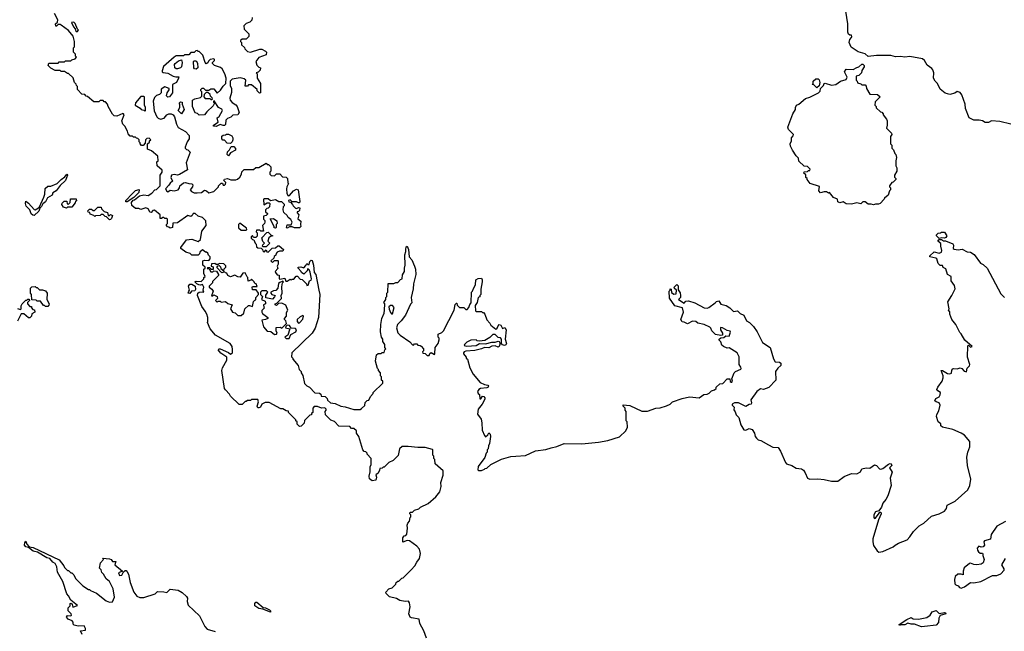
# Model space of a CAD drawing. Extents: x 1980017 to 2252640, y 74400 to 266395.
# Tile 169 of 256: x 2067897 to 2077318, y 225759 to 231615. Entities that reach past the tile are written whole.
import ezdxf

# ---------------------------------------------------------------- set-up
doc = ezdxf.new("R2010")
doc.units = 0

msp = doc.modelspace()

# ---------------------------------------------------------------- linework, layer by layer
at = {"layer": '0CON20XD'}
for points in [[(2069138.3, 229781.7), (2069125, 229802.5), (2069105, 229812.5), (2069055, 229797.5), (2069035, 229807.5), (2069005, 229807.5), (2068970, 229835), (2068967.5, 229865), (2068981.7, 229888.3), (2068995, 229890), (2069043, 229927), (2069085, 229937.5), (2069127, 229933), (2069160, 229955), (2069190, 229985), (2069205, 229990), (2069240, 230025), (2069240, 230125), (2069260, 230155), (2069260, 230175), (2069212.5, 230215), (2069210, 230255), (2069220, 230265), (2069218.3, 230308.3), (2069158.3, 230358.3), (2069120, 230375), (2069120, 230425), (2069138.3, 230441.7), (2069140, 230455), (2069150, 230465), (2069135, 230480), (2069111.7, 230478.3), (2069100, 230465), (2069098.3, 230431.7), (2069078.3, 230411.7), (2069061.7, 230411.7), (2069050, 230425), (2069050, 230435), (2069040, 230445), (2069040, 230465), (2069028.3, 230478.3), (2069015, 230480), (2069005, 230490), (2068985, 230490), (2068975, 230500), (2068955, 230500), (2068933, 230523), (2068927, 230547), (2068902.5, 230595), (2068882.5, 230615), (2068872.5, 230645), (2068897, 230703), (2068890, 230715), (2068883, 230717), (2068825, 230692.5), (2068800, 230695), (2068785, 230710), (2068742.5, 230785), (2068737, 230807), (2068718.3, 230828.3), (2068705, 230830), (2068695, 230840), (2068665, 230840), (2068655, 230830), (2068605, 230830), (2068545, 230880), (2068531.7, 230881.7), (2068518.3, 230898.3), (2068491.7, 230901.7), (2068450, 230945), (2068450, 230975), (2068440, 230985), (2068438.3, 230998.3), (2068420, 231015), (2068407, 231057), (2068365, 231100), (2068355, 231100), (2068325, 231120), (2068295, 231120), (2068285, 231130), (2068235, 231130), (2068195, 231150), (2068170, 231175), (2068175, 231200), (2068265, 231200), (2068275, 231210), (2068325, 231210), (2068335, 231220), (2068385, 231220), (2068395, 231230), (2068428.3, 231241.7), (2068440, 231255), (2068430, 231265), (2068430, 231285), (2068410, 231305), (2068410, 231345), (2068420, 231355), (2068422.5, 231405), (2068407, 231457), (2068365, 231512.5), (2068295, 231562.5), (2068285, 231570), (2068265, 231570), (2068248.3, 231551.7), (2068241.7, 231551.7), (2068240, 231575), (2068258.3, 231591.7), (2068262.5, 231615), (2068230, 231675)], [(2077380, 230615), (2077275, 230640), (2077195, 230647.5), (2077165, 230630), (2077135, 230630), (2077110, 230645), (2077076.4, 230653.6), (2077025, 230652.5), (2076982.5, 230675), (2076946.7, 230765), (2076943.3, 230805), (2076910, 230895), (2076895, 230917.5), (2076865, 230927.5), (2076845, 230910), (2076795, 230900), (2076753, 230913), (2076705, 230950), (2076677.5, 231005), (2076657.5, 231025), (2076640, 231055), (2076643.3, 231105), (2076633.6, 231133.6), (2076625, 231146.7), (2076580, 231180), (2076553.8, 231225), (2076535, 231238.8), (2076415, 231263.3), (2076365, 231257.5), (2076325, 231263.3), (2076275, 231260), (2076233, 231273), (2076095, 231272.5), (2076015, 231262.5), (2075985, 231287.5), (2075918.3, 231308.3), (2075850.7, 231350.7), (2075832.5, 231395), (2075840, 231425), (2075857, 231443), (2075860, 231455), (2075855, 231467.5), (2075838.3, 231468.3), (2075827, 231477), (2075820, 231495), (2075819.2, 231575), (2075800, 231695)], [(2068445, 231500), (2068460, 231515), (2068450, 231525), (2068428.3, 231578.3), (2068415, 231590), (2068391.7, 231588.3), (2068410, 231545), (2068428.3, 231528.3), (2068431.7, 231511.7), (2068445, 231500)], [(2070120, 231635), (2070118.3, 231611.7), (2070098.3, 231591.7), (2070065, 231580), (2070042.5, 231555), (2070043, 231523), (2070088.3, 231478.3), (2070090, 231455), (2070065, 231430), (2070025, 231430), (2070010, 231415), (2070010, 231405), (2070020, 231395), (2070020, 231375), (2070048.3, 231348.3), (2070050, 231335), (2070075, 231310), (2070105, 231302.5), (2070195, 231332.5), (2070215, 231332.5), (2070250, 231315), (2070257.5, 231305), (2070255, 231280), (2070185, 231252.5), (2070157.5, 231215), (2070165, 231180), (2070185, 231160), (2070200, 231155), (2070198.3, 231131.7), (2070178.3, 231111.7), (2070160, 231105), (2070170, 231095), (2070170, 231055), (2070200, 231005), (2070200, 230915), (2070191.7, 230911.7), (2070170, 230935), (2070170, 230945), (2070115, 230990), (2070085, 230990), (2070075, 230980), (2070055, 230980), (2070060, 231035), (2070045, 231050), (2070005, 231057.5), (2069930, 231045), (2069910, 231025), (2069910, 230985), (2069922.5, 230955), (2069921.7, 230918.3), (2069907.5, 230865), (2069910, 230845), (2069930.7, 230820.7), (2069965, 230800), (2069977.5, 230785), (2069997.5, 230725), (2069985, 230702.5), (2069935, 230700), (2069918.3, 230681.7), (2069885, 230670), (2069868.3, 230651.7), (2069867, 230613), (2069857, 230603), (2069845, 230602.5), (2069815, 230612.5), (2069775, 230592.5), (2069752.5, 230595), (2069752.5, 230605), (2069797, 230633), (2069787.5, 230675), (2069805, 230687.5), (2069837.5, 230745), (2069829.2, 230759.2), (2069800, 230775), (2069758.3, 230838.3), (2069750, 230835), (2069750, 230825), (2069760, 230815), (2069748.3, 230791.7), (2069687, 230733), (2069665, 230702.5), (2069615, 230700), (2069597, 230717), (2069575, 230723.3), (2069550, 230785), (2069550, 230845), (2069573, 230857), (2069625, 230870), (2069638.3, 230881.7), (2069640, 230925), (2069630, 230935), (2069630, 230945), (2069641.7, 230958.3), (2069655, 230960), (2069675, 230940), (2069705, 230940), (2069725, 230952.5), (2069755, 230952.5), (2069785, 230910), (2069819.3, 230940.7), (2069845, 230980), (2069870, 231005), (2069872.5, 231055), (2069860, 231095), (2069832.5, 231145), (2069817, 231157), (2069760, 231175), (2069740, 231195), (2069740, 231205), (2069760, 231225), (2069760, 231235), (2069755, 231240), (2069720, 231235), (2069701.7, 231218.3), (2069698.3, 231201.7), (2069681.7, 231191.7), (2069670, 231205), (2069647.5, 231275), (2069615, 231310), (2069605, 231310), (2069595, 231320), (2069581.7, 231318.3), (2069565, 231300), (2069535, 231300), (2069515, 231280), (2069475, 231280), (2069465, 231270), (2069395, 231267.5), (2069375, 231257.5), (2069274.1, 231165.9), (2069260, 231125), (2069260, 231115), (2069268.3, 231108.3), (2069315, 231102.5), (2069364.2, 231074.2), (2069390.7, 231069.3), (2069418.3, 231068.3), (2069417.5, 231055), (2069397.5, 231015), (2069360, 230995), (2069360, 230915), (2069330, 230875), (2069315, 230872.5), (2069302.5, 230885), (2069307.5, 230915), (2069327, 230943), (2069327, 230957), (2069285, 230972.5), (2069251.7, 230948.3), (2069250, 230915), (2069235, 230900), (2069205, 230890), (2069185, 230870), (2069172.5, 230835), (2069181.7, 230741.7), (2069207.5, 230685), (2069221.7, 230671.7), (2069243.6, 230663.6), (2069278.3, 230671.7), (2069303.3, 230705), (2069325, 230713.3), (2069345, 230713.3), (2069365, 230702.5), (2069376.7, 230685), (2069397.5, 230615), (2069413.6, 230583.6), (2069483, 230543), (2069517.5, 230505), (2069516.7, 230475), (2069497.5, 230445), (2069480, 230395), (2069480, 230385), (2069491.7, 230371.7), (2069505, 230370), (2069527.5, 230345), (2069490, 230245), (2069501.7, 230178.3), (2069425, 230132.5), (2069405, 230127.5), (2069375, 230132.5), (2069350, 230125), (2069342.5, 230105), (2069360, 230070), (2069335, 230050), (2069325, 230030), (2069292.5, 229995), (2069305, 229972.5), (2069315, 229967.5), (2069335, 229982.5), (2069375, 229977.5), (2069413.9, 229986.1), (2069426.2, 230005), (2069427.5, 230025), (2069465, 230053.3), (2069483, 230057), (2069515.7, 230045.7), (2069545, 230043.3), (2069553.3, 230035), (2069551.2, 230015), (2069527.5, 229985), (2069539.5, 229969.5)], [(2069405, 231144), (2069394.2, 231144.2), (2069380, 231155), (2069377.5, 231185), (2069383.3, 231196.7), (2069415, 231220), (2069445, 231230), (2069452.5, 231205), (2069443.3, 231165), (2069435, 231153.3), (2069405, 231144)], [(2069585, 231142.5), (2069570, 231145), (2069562.5, 231155), (2069560, 231215), (2069565, 231220), (2069585, 231220), (2069597.5, 231197.5), (2069600, 231155), (2069585, 231142.5)], [(2076065, 229842.5), (2076045, 229850), (2076015, 229850), (2075985, 229870), (2075965, 229870), (2075945, 229852.5), (2075905, 229862.5), (2075855, 229847.5), (2075803, 229853), (2075775, 229870), (2075745, 229862.5), (2075725, 229870), (2075720, 229895), (2075683.6, 229913.6), (2075645, 229960), (2075635, 229952.5), (2075617, 229967), (2075595, 229967.5), (2075558.3, 229958.3), (2075542.5, 229975), (2075548.3, 230018.3), (2075460, 230045), (2075430, 230085), (2075430, 230095), (2075420, 230105), (2075418.3, 230128.3), (2075400, 230145), (2075401.7, 230158.3), (2075435, 230160), (2075445, 230170), (2075458.3, 230171.7), (2075460, 230185), (2075435, 230210), (2075401.7, 230211.7), (2075351.7, 230261.7), (2075348.3, 230288.3), (2075325, 230310), (2075290, 230365), (2075273, 230403), (2075270, 230425), (2075280, 230455), (2075280, 230485), (2075298.3, 230501.7), (2075300, 230515), (2075252.5, 230565), (2075247.5, 230585), (2075293.8, 230715), (2075320, 230755), (2075320, 230775), (2075330, 230795), (2075353, 230807), (2075415, 230860), (2075457, 230873), (2075540, 230915), (2075555, 230930), (2075560, 230955), (2075587.5, 230985), (2075595, 231002.5), (2075605, 231006.2), (2075665, 230986.7), (2075705, 230993.3), (2075750, 231025), (2075805, 231042.5), (2075812.5, 231065), (2075790, 231115), (2075805, 231140), (2075872.3, 231137.7), (2075905, 231157.5), (2075927, 231163), (2075955, 231190), (2075965, 231190), (2075977.5, 231175), (2075977, 231163), (2075953, 231127), (2075950, 231105), (2075925, 231080), (2075900, 231075), (2075900, 231035), (2075910, 231025), (2075911.7, 231011.7), (2075945, 231000), (2075955, 230990), (2075985, 230990), (2075995, 230980), (2076000, 230955), (2076031.7, 230901.7), (2076105, 230900), (2076130, 230875), (2076081.7, 230828.3), (2076080, 230795), (2076090, 230785), (2076091.7, 230771.7), (2076131.7, 230731.7), (2076145, 230730), (2076160, 230715), (2076160, 230705), (2076191.7, 230661.7), (2076197.5, 230645), (2076197.5, 230605), (2076190, 230575), (2076237, 230527), (2076240, 230515), (2076230, 230495), (2076230, 230425), (2076240, 230415), (2076240, 230385), (2076258.3, 230368.3), (2076270, 230335), (2076280, 230325), (2076287.5, 230295), (2076280, 230265), (2076280, 230215), (2076290, 230195), (2076290, 230165), (2076267.5, 230125), (2076268.3, 230108.3), (2076280, 230095), (2076280, 230085), (2076255, 230060), (2076240, 230055), (2076220, 230025), (2076220, 230015), (2076230, 230005), (2076230, 229985), (2076220, 229975), (2076207.5, 229935), (2076170, 229905), (2076167.5, 229895), (2076130, 229855), (2076115, 229847.5), (2076085, 229850), (2076065, 229842.5)], [(2075525, 230962.5), (2075495, 230990), (2075480, 230995), (2075490, 231005), (2075490, 231025), (2075515, 231050), (2075535, 231050), (2075545, 231040), (2075553.3, 231015), (2075547, 230983), (2075525, 230962.5)], [(2069735, 230850), (2069740, 230855), (2069738.3, 230868.3), (2069721.7, 230881.7), (2069718.3, 230898.3), (2069698.3, 230918.3), (2069681.7, 230918.3), (2069661.7, 230898.3), (2069660, 230875), (2069671.7, 230861.7), (2069715, 230860), (2069725, 230850), (2069735, 230850)], [(2069095, 230740), (2069100, 230745), (2069100, 230775), (2069090, 230795), (2069090, 230875), (2069085, 230880), (2069055, 230880), (2069005, 230820), (2069000, 230795), (2069048.3, 230768.3), (2069060, 230755), (2069085, 230750), (2069095, 230740)], [(2069445, 230712.5), (2069413.3, 230745), (2069430, 230775), (2069430, 230805), (2069422.5, 230815), (2069435, 230830), (2069450, 230825), (2069450, 230805), (2069470, 230755), (2069445, 230712.5)], [(2069915, 230430), (2069883, 230433), (2069855, 230460), (2069841.7, 230461.7), (2069830, 230475), (2069831.7, 230498.3), (2069845, 230510), (2069867, 230513), (2069875, 230520), (2069895, 230520), (2069925, 230502.5), (2069937.5, 230485), (2069937.5, 230465), (2069930, 230445), (2069915, 230430)], [(2069895, 230312.5), (2069883.3, 230325), (2069885, 230350), (2069905, 230370), (2069920.7, 230399.3), (2069945, 230400), (2069961.7, 230381.7), (2069962.5, 230365), (2069915, 230340), (2069895, 230312.5)], [(2069539.5, 229969.5), (2069565, 229958.6), (2069595, 229955.7), (2069635, 229961.2), (2069665, 229982.5), (2069685, 229977.5), (2069705, 229957.5), (2069755, 229970), (2069800, 230015), (2069800, 230025), (2069825, 230050), (2069838.3, 230048.3), (2069845, 230030), (2069855, 230030), (2069865, 230040), (2069870, 230055), (2069850, 230075), (2069855, 230087.5), (2069885, 230093.3), (2069917, 230083), (2069965, 230082.5), (2069981.7, 230088.3), (2070003, 230107), (2070020, 230135), (2070023, 230157), (2070045, 230180), (2070135, 230180), (2070155, 230200), (2070185, 230200), (2070255, 230240), (2070265, 230230), (2070278.3, 230228.3), (2070300, 230205), (2070300, 230165), (2070290, 230155), (2070290, 230135), (2070301.7, 230121.7), (2070335, 230120), (2070355, 230140), (2070385, 230140), (2070411.7, 230111.7), (2070447, 230107), (2070460, 230095), (2070463.6, 230053.6), (2070470, 230045), (2070453.3, 230015), (2070450, 229995), (2070451.7, 229951.7), (2070465, 229930), (2070479.3, 229930.7), (2070515, 229977.5), (2070545, 229992.5), (2070562.5, 229985), (2070576.7, 229875), (2070575, 229860), (2070565, 229860), (2070545, 229872.5), (2070505, 229870), (2070485, 229890), (2070470, 229885), (2070471.7, 229871.7), (2070488.3, 229868.3), (2070507, 229847), (2070511.7, 229831.7), (2070535, 229810), (2070545, 229806.7), (2070565, 229816.7), (2070576.7, 229815), (2070575, 229787.5), (2070565, 229777.5), (2070550, 229775), (2070550, 229765), (2070567.5, 229745), (2070558.3, 229708.3), (2070586.7, 229685), (2070582.5, 229655), (2070586.7, 229635), (2070575, 229622.5), (2070525, 229622.5), (2070505, 229632.5), (2070478.3, 229631.7), (2070455, 229620), (2070450, 229625), (2070455, 229650), (2070495, 229650), (2070503, 229677), (2070491.7, 229701.7), (2070465, 229720), (2070455, 229740), (2070425, 229770), (2070417.5, 229795), (2070420, 229825), (2070430, 229835), (2070430, 229845), (2070405, 229870), (2070375, 229870), (2070345, 229890), (2070295, 229880), (2070275, 229900), (2070235, 229900), (2070230, 229895), (2070231.7, 229841.7), (2070265, 229860), (2070285, 229860), (2070290, 229855), (2070288.3, 229821.7), (2070275, 229810), (2070261.7, 229808.3), (2070250, 229795), (2070250, 229775), (2070268.3, 229758.3), (2070268.3, 229751.7), (2070255, 229740), (2070230, 229735), (2070230, 229705), (2070241.7, 229691.7), (2070242.5, 229675), (2070240, 229665), (2070220, 229645), (2070228.3, 229591.7), (2070205, 229590), (2070195, 229600), (2070161.7, 229598.3), (2070160, 229585), (2070170, 229575), (2070168.3, 229541.7), (2070155, 229530), (2070135, 229530), (2070125, 229550), (2070110, 229535), (2070111.7, 229521.7), (2070125, 229510), (2070138.3, 229508.3), (2070150, 229475), (2070160, 229465), (2070161.7, 229441.7), (2070175, 229430), (2070208.3, 229428.3), (2070220, 229415), (2070221.7, 229401.7), (2070235, 229390), (2070255, 229410), (2070261.7, 229391.7), (2070275, 229390), (2070311.7, 229428.3), (2070345, 229430), (2070365, 229450), (2070378.3, 229448.3), (2070420, 229415), (2070415, 229400), (2070382.5, 229397.5), (2070361.7, 229388.3), (2070350, 229375), (2070348.3, 229361.7), (2070331.7, 229348.3), (2070328.3, 229331.7), (2070300, 229305), (2070315, 229290), (2070335, 229310), (2070365, 229310), (2070370, 229305), (2070370, 229275), (2070360, 229255), (2070367, 229233), (2070340, 229205), (2070343, 229193), (2070361.7, 229171.7), (2070378.3, 229168.3), (2070380, 229135), (2070385, 229130), (2070435, 229140), (2070441.7, 229111.7), (2070455, 229110), (2070485, 229130), (2070495, 229120), (2070505, 229130), (2070518.3, 229131.7), (2070541.7, 229158.3), (2070555, 229160), (2070581.7, 229131.7), (2070598.3, 229128.3), (2070640, 229085), (2070645, 229070), (2070658.3, 229071.7), (2070670, 229115), (2070685, 229120), (2070688.8, 229135), (2070676.4, 229196.4), (2070665, 229220), (2070651.7, 229228.3), (2070648.3, 229211.7), (2070615, 229180), (2070593.6, 229193.6), (2070590, 229205), (2070560, 229235), (2070560, 229245), (2070585, 229250), (2070615, 229240), (2070635, 229260), (2070645, 229280), (2070655, 229270), (2070665, 229270), (2070671.7, 229298.3), (2070685, 229312.5), (2070695, 229310), (2070709.2, 229265), (2070713.3, 229195), (2070728.8, 229175), (2070758.8, 229025), (2070768.8, 228985), (2070756.7, 228765), (2070725, 228660), (2070696.4, 228613.6), (2070500, 228425), (2070498.3, 228388.3), (2070510, 228375), (2070510, 228365), (2070560, 228305), (2070570, 228265), (2070590, 228245), (2070590, 228235), (2070607, 228207), (2070623, 228133), (2070645, 228110), (2070670, 228095), (2070721.7, 228041.7), (2070765, 228040), (2070778.3, 228028.3), (2070781.7, 228011.7), (2070818.3, 228008.3), (2070838.3, 227988.3), (2070841.7, 227971.7), (2070870, 227945), (2070915, 227940), (2070970, 227915), (2071009.3, 227909.3), (2071095, 227883.3), (2071155, 227882.5), (2071168.3, 227891.7), (2071198.3, 227921.7), (2071201.7, 227948.3), (2071221.7, 227968.3), (2071238.3, 227971.7), (2071251.7, 228008.3), (2071280, 228035), (2071280, 228045), (2071370, 228135), (2071370, 228155), (2071360, 228165), (2071360, 228195), (2071350, 228205), (2071350, 228235), (2071330, 228255), (2071330, 228265), (2071320, 228275), (2071300, 228345), (2071310, 228405), (2071325, 228420), (2071355, 228420), (2071365, 228430), (2071385, 228430), (2071390, 228455), (2071400, 228465), (2071390, 228475), (2071390, 228505), (2071370, 228535), (2071370, 228555), (2071360, 228575), (2071350, 228625), (2071352.5, 228695), (2071362.5, 228755), (2071382.5, 228805), (2071387.5, 228835), (2071390, 228895), (2071381.7, 228908.3), (2071400, 228935), (2071400, 228955), (2071410, 228965), (2071410, 228995), (2071420, 229005), (2071421.7, 229088.3), (2071475, 229090), (2071495, 229100), (2071515, 229100), (2071541.7, 229128.3), (2071557.5, 229135), (2071558.3, 229171.7), (2071577.5, 229205), (2071577.5, 229235), (2071585.8, 229265), (2071582.5, 229365), (2071591.2, 229395), (2071590, 229415), (2071595, 229440), (2071605, 229447.5), (2071617.1, 229415), (2071624.2, 229345), (2071648.8, 229315), (2071673.3, 229255), (2071683.3, 229225), (2071687.5, 229175), (2071663.6, 229086.4), (2071661.7, 229038.3), (2071643.3, 228955), (2071650, 228905), (2071635, 228890), (2071586.7, 228785), (2071547.9, 228732.1), (2071512.1, 228697.9), (2071503.4, 228663.4), (2071515, 228616.7), (2071536.7, 228595), (2071629.3, 228529.3), (2071655, 228502.5), (2071665, 228500), (2071675, 228510), (2071695, 228510), (2071705, 228500), (2071727, 228497), (2071738.3, 228488.3), (2071760, 228465), (2071760, 228445), (2071750, 228435), (2071753, 228423), (2071775, 228420), (2071795, 228400), (2071815, 228400), (2071821.7, 228418.3), (2071835, 228430), (2071865, 228410), (2071870, 228415), (2071873, 228477), (2071900, 228515), (2071909.3, 228550.7), (2071910, 228565), (2071900, 228575), (2071900, 228605), (2071935, 228620), (2071952.5, 228635), (2072003.3, 228735), (2072052.5, 228835), (2072063, 228887), (2072075, 228900), (2072080, 228900), (2072081.7, 228881.7), (2072105, 228860), (2072145, 228860), (2072165, 228840), (2072178.3, 228841.7), (2072195, 228860), (2072203, 228887), (2072217.5, 228905), (2072220, 229005), (2072230, 229015), (2072237.5, 229042.5), (2072257.5, 229075), (2072260, 229125), (2072283.9, 229136.1), (2072315, 229140), (2072322.5, 229125), (2072322.5, 229105), (2072310, 229035), (2072310, 228985), (2072300, 228975), (2072298.3, 228961.7), (2072282.5, 228955), (2072272.3, 228907.7), (2072255, 228880), (2072258.3, 228828.3), (2072265, 228820), (2072315, 228820), (2072325, 228810), (2072335, 228810), (2072347, 228797), (2072365, 228740), (2072395, 228710), (2072405, 228690), (2072451.7, 228651.7), (2072465, 228660), (2072473.3, 228685), (2072485, 228697.5), (2072498.8, 228688.8), (2072515, 228657.5), (2072538.3, 228668.3), (2072550, 228645), (2072542, 228555), (2072553.1, 228515), (2072547.2, 228502.8), (2072535, 228496.9), (2072515, 228501.2), (2072507.5, 228515), (2072506.4, 228556.4), (2072498.3, 228568.3), (2072475, 228572.5), (2072445, 228600), (2072425, 228600), (2072395, 228572.5), (2072347, 228543), (2072295, 228537.5), (2072275, 228540), (2072265, 228550), (2072213, 228547), (2072175, 228527.5), (2072152.5, 228505), (2072150, 228495), (2072175, 228490), (2072265, 228496.7), (2072296, 228514), (2072355, 228512), (2072415, 228527.5), (2072445, 228527.1), (2072475, 228536.2), (2072482.9, 228532.9), (2072491.4, 228521.4), (2072491.9, 228505), (2072484.4, 228485.6), (2072475, 228478.8), (2072445, 228491.9), (2072415, 228488.6), (2072385, 228472.5), (2072345, 228475.8), (2072315, 228462.5), (2072251.8, 228448.2), (2072165, 228440), (2072150, 228435), (2072142.5, 228425), (2072142.5, 228415), (2072170, 228385), (2072170, 228375), (2072180, 228365), (2072203, 228283), (2072235, 228220), (2072301.7, 228141.7), (2072345, 228121.2), (2072375, 228116), (2072381.2, 228105), (2072375.9, 228094.1), (2072365, 228090), (2072305, 228082.5), (2072290, 228075), (2072277.5, 228055), (2072282.5, 228035), (2072297.5, 228025), (2072300, 227985), (2072310, 227985), (2072325, 228010), (2072338.3, 228008.3), (2072347.5, 227995), (2072347, 227983), (2072322.5, 227935), (2072283, 227887), (2072278.3, 227838.3), (2072311.7, 227791.7), (2072320, 227755), (2072322.5, 227685), (2072343, 227633), (2072355, 227620), (2072375, 227640), (2072385, 227660), (2072397.5, 227645), (2072400, 227625), (2072393, 227557), (2072383.3, 227535), (2072380, 227505), (2072370, 227495), (2072370, 227475), (2072360, 227465), (2072348.3, 227421.7), (2072283.9, 227336.1), (2072280, 227305), (2072285, 227300), (2072315, 227300), (2072345, 227310), (2072351.7, 227318.3), (2072365, 227320), (2072403, 227357), (2072505, 227407.5), (2072595, 227432.5), (2072643, 227437)], [(2068035, 229741.2), (2068022.3, 229742.3), (2068005.7, 229755.7), (2067992.5, 229795), (2067959.1, 229829.1), (2067950.6, 229855), (2067953.8, 229876.2), (2067979.7, 229859.7), (2068035, 229796.2), (2068045.7, 229794.3), (2068076.7, 229813.3), (2068087, 229823), (2068127.5, 229915), (2068137.5, 229945), (2068141.7, 229998.3), (2068165, 230020), (2068195, 230020), (2068255, 230047.5), (2068292.5, 230085), (2068329.2, 230110.8), (2068346.1, 230136.1), (2068352.5, 230125), (2068333.8, 230075), (2068282.9, 230027.1), (2068245, 229976.7), (2068214, 229956), (2068206, 229934), (2068162, 229908), (2068145, 229870), (2068118.8, 229851.2), (2068106, 229825), (2068088.8, 229811.2), (2068079.1, 229780.9), (2068035, 229741.2)], [(2068911.7, 229871.7), (2068912.5, 229885), (2068971.7, 229948.3), (2069005, 229980), (2069038.3, 229988.3), (2069035, 229960), (2068988.3, 229911.7), (2068925, 229872.5), (2068911.7, 229871.7)], [(2068345, 229810), (2068315, 229820), (2068300, 229845), (2068301.7, 229858.3), (2068321.7, 229878.3), (2068348.3, 229878.3), (2068351.7, 229851.7), (2068365, 229850), (2068380, 229865), (2068381.7, 229898.3), (2068438.3, 229898.3), (2068440, 229880), (2068431.7, 229878.3), (2068428.3, 229861.7), (2068395, 229820), (2068355, 229820), (2068345, 229810)], [(2068755, 229700), (2068728.3, 229728.3), (2068715, 229730), (2068695, 229750), (2068675, 229750), (2068665, 229740), (2068622.5, 229737.5), (2068615, 229730), (2068605, 229740), (2068571.7, 229751.7), (2068568.3, 229768.3), (2068551.7, 229771.7), (2068550, 229785), (2068565, 229800), (2068585, 229800), (2068598.3, 229788.3), (2068611.7, 229788.3), (2068645, 229820), (2068675, 229820), (2068680, 229805), (2068705, 229780), (2068738.3, 229768.3), (2068741.7, 229741.7), (2068755, 229740), (2068765, 229750), (2068785, 229740), (2068775, 229710), (2068765, 229702.5), (2068755, 229700)], [(2071787.5, 225695), (2071765, 225762.5), (2071726.7, 225835), (2071717.5, 225875), (2071645, 225887.5), (2071632.5, 225895), (2071620, 225925), (2071633.3, 225995), (2071627, 226033), (2071617, 226047), (2071585, 226043.3), (2071535, 226052.5), (2071501.7, 226071.7), (2071435, 226090), (2071401.7, 226121.7), (2071400, 226135), (2071430, 226165), (2071460, 226175), (2071495, 226210), (2071500, 226225), (2071515, 226240), (2071525, 226240), (2071551.7, 226268.3), (2071565, 226270), (2071643, 226347), (2071677.5, 226385), (2071695, 226420), (2071722.5, 226455), (2071732.5, 226505), (2071722.5, 226545), (2071695, 226573.3), (2071625.6, 226625.6), (2071605, 226629.2), (2071563.3, 226613.3), (2071563.3, 226655), (2071575, 226672.5), (2071592.5, 226677.5), (2071599.3, 226690.7), (2071606.2, 226745), (2071602.5, 226775), (2071610, 226795), (2071627.5, 226815), (2071632.5, 226847.5), (2071640, 226855), (2071640, 226875), (2071630, 226885), (2071631.7, 226898.3), (2071655, 226900), (2071675, 226920), (2071717, 226933), (2071731.7, 226948.3), (2071805, 226982.5), (2071878.8, 227045), (2071916.7, 227095), (2071930, 227145), (2071927.5, 227185), (2071950, 227255), (2071950, 227295), (2071871.7, 227361.7), (2071870, 227405), (2071860, 227415), (2071860, 227435), (2071850, 227445), (2071850, 227495), (2071845, 227500), (2071775, 227517.5), (2071705, 227517.5), (2071615, 227530), (2071555, 227530), (2071530, 227505), (2071518.3, 227441.7), (2071470, 227395), (2071430, 227375), (2071385, 227330), (2071375, 227330), (2071365, 227320), (2071341.7, 227318.3), (2071338.3, 227301.7), (2071326.4, 227273.6), (2071303, 227257), (2071311.2, 227235), (2071303.8, 227206.2), (2071270.7, 227200.7), (2071245, 227220), (2071240, 227245), (2071250, 227285), (2071250, 227335), (2071260, 227355), (2071260, 227415), (2071220, 227455), (2071220, 227465), (2071208.3, 227478.3), (2071191.7, 227481.7), (2071180, 227495), (2071140, 227625), (2071120, 227655), (2071118.3, 227678.3), (2071095, 227700), (2071071.7, 227701.7), (2071055, 227720), (2070951.7, 227721.7), (2070908.3, 227768.3), (2070875, 227780), (2070821.7, 227831.7), (2070820, 227865), (2070830, 227875), (2070830, 227885), (2070815, 227900), (2070785, 227896.7), (2070745, 227910), (2070715, 227910), (2070700, 227895), (2070700, 227855), (2070690, 227845), (2070688.3, 227831.7), (2070671.7, 227828.3), (2070621.7, 227778.3), (2070618.3, 227751.7), (2070588.3, 227721.7), (2070575, 227720), (2070551.7, 227741.7), (2070550, 227765), (2070540, 227775), (2070540, 227785), (2070470, 227855), (2070468.3, 227868.3), (2070445, 227870), (2070415, 227890), (2070395, 227890), (2070285, 227950), (2070245, 227950), (2070215, 227932.5), (2070200, 227905), (2070185, 227898), (2070175, 227900), (2070170, 227915), (2070180, 227955), (2070175, 227980), (2070115, 227980), (2070105, 227970), (2070075, 227970), (2070065, 227960), (2070055, 227960), (2070025, 227930), (2069995, 227930), (2069915, 228010), (2069905, 228030), (2069865, 228070), (2069857.5, 228085), (2069830, 228255), (2069838.3, 228281.7), (2069880, 228355), (2069880, 228375), (2069877.5, 228385), (2069821.7, 228421.7), (2069796.2, 228455), (2069805, 228463.8), (2069815, 228464), (2069895, 228428.8), (2069915, 228414), (2069932.5, 228425), (2069931.7, 228458.3), (2069930, 228485), (2069910, 228515), (2069770, 228595), (2069720, 228655), (2069692.5, 228715), (2069697.5, 228725), (2069697, 228763), (2069687.5, 228795), (2069672.5, 228825), (2069638.3, 228868.3), (2069597.5, 228975), (2069600, 228995), (2069614.2, 229005.8), (2069645, 229010), (2069660, 229005), (2069652.5, 229025), (2069657.5, 229055), (2069645, 229080), (2069625, 229072.5), (2069610, 229075), (2069590, 229085), (2069573.3, 229105), (2069585, 229110), (2069631.7, 229108.3), (2069660, 229135), (2069660, 229145), (2069670, 229155), (2069660, 229185), (2069660, 229225), (2069670, 229235), (2069670, 229245), (2069650, 229265), (2069650, 229305), (2069665, 229312.5), (2069705, 229310), (2069720, 229325), (2069720, 229345), (2069701.7, 229361.7), (2069698.3, 229378.3), (2069685, 229390), (2069675, 229390), (2069645, 229410), (2069621.7, 229388.3), (2069618.3, 229371.7), (2069605, 229360), (2069545, 229360), (2069527, 229377), (2069485, 229390), (2069440, 229425), (2069440, 229435), (2069493, 229507), (2069543, 229513), (2069605, 229490), (2069625, 229510), (2069638.3, 229591.7), (2069680, 229645), (2069678.3, 229688.3), (2069645, 229720), (2069603, 229733), (2069575, 229760), (2069555, 229760), (2069548.3, 229741.7), (2069535, 229730), (2069505, 229740), (2069405, 229670), (2069361.7, 229668.3), (2069360, 229625), (2069335, 229620), (2069325, 229630), (2069311.7, 229631.7), (2069300, 229645), (2069300, 229655), (2069310, 229665), (2069310, 229705), (2069305, 229710), (2069285, 229710), (2069275, 229720), (2069265, 229720), (2069255, 229710), (2069241.7, 229711.7), (2069240, 229745), (2069185, 229790), (2069171.7, 229788.3), (2069155, 229770), (2069141.7, 229771.7), (2069138.3, 229781.7)], [(2070345, 229620), (2070331.7, 229621.7), (2070330, 229635), (2070291.7, 229708.3), (2070325, 229710), (2070358.3, 229688.3), (2070360, 229665), (2070350, 229655), (2070350, 229625), (2070345, 229620)], [(2070065, 229600), (2070070, 229605), (2070068.3, 229618.3), (2070001.7, 229668.3), (2069990, 229655), (2069991.7, 229621.7), (2070015, 229600), (2070065, 229600)], [(2070255, 229440), (2070225, 229440), (2070220, 229445), (2070221.7, 229458.3), (2070240, 229475), (2070221.7, 229491.7), (2070212.5, 229525), (2070261.7, 229578.3), (2070275, 229580), (2070301.7, 229551.7), (2070320, 229545), (2070295, 229540), (2070280, 229525), (2070270, 229495), (2070290, 229475), (2070255, 229440)], [(2076155, 226522.5), (2076255, 226567.5), (2076272.5, 226585), (2076305, 226603.3), (2076387.5, 226635), (2076415, 226662.5), (2076450, 226715), (2076502.3, 226767.7), (2076546.7, 226795), (2076619.5, 226860.5), (2076695.8, 226884.2), (2076745, 226910), (2076765.9, 226934.1), (2076771.7, 226968.3), (2076846.7, 227005), (2076967.5, 227115), (2076986.4, 227153.6), (2076996.7, 227215), (2076966.7, 227345), (2076960, 227425), (2076967.5, 227475), (2076987.5, 227525), (2076987.5, 227575), (2076936.4, 227636.4), (2076906.1, 227656.1), (2076825, 227692.5), (2076725, 227712.5), (2076710, 227725), (2076710, 227745), (2076684.3, 227764.3), (2076667.5, 227815), (2076671.2, 227835), (2076691.4, 227868.6), (2076704.5, 227925), (2076695, 227946.9), (2076664.6, 227954.6), (2076654.3, 227965), (2076663.2, 227986.8), (2076695, 228002.5), (2076702.5, 228022.5), (2076705.9, 228045.9), (2076680.7, 228060.7), (2076673.3, 228075), (2076680, 228095), (2076722.5, 228155), (2076732.5, 228185), (2076732.5, 228205), (2076712.5, 228257.5), (2076725, 228257.5), (2076775, 228227.5), (2076797.1, 228222.9), (2076810.7, 228229.3), (2076815, 228260), (2076825, 228272.5), (2076835, 228276.7), (2076865, 228272.5), (2076895, 228282.5), (2076912.5, 228275), (2076935, 228248.8), (2076955.8, 228244.2), (2076962.3, 228277.7), (2076985, 228300), (2076987.8, 228315), (2076965.6, 228385), (2076968.3, 228491.7), (2076975, 228500), (2076995, 228480), (2077010, 228485), (2076940, 228545), (2076905, 228607.5), (2076891.2, 228621.2), (2076853.3, 228695), (2076815, 228743.3), (2076797.5, 228795), (2076797, 228817), (2076782.5, 228835), (2076790, 228845), (2076776.7, 228915), (2076816.1, 228973.9), (2076847, 229037), (2076840.7, 229070.7), (2076810, 229115), (2076807.5, 229155), (2076773.3, 229175), (2076759.5, 229229.5), (2076733.6, 229243.6), (2076725, 229260), (2076705, 229260), (2076685, 229280), (2076673.3, 229325), (2076662.5, 229332.5), (2076605, 229343.3), (2076603.8, 229355), (2076645, 229392.5), (2076695, 229379.2), (2076715, 229390), (2076719.2, 229405), (2076708.8, 229445), (2076711.7, 229471.7), (2076682.5, 229495), (2076695, 229510), (2076715, 229510), (2076735, 229497.5), (2076755, 229497.5), (2076825, 229467.5), (2076832.5, 229455), (2076827.5, 229425), (2076836.4, 229416.4), (2076875, 229411.2), (2076915, 229417.5), (2076963, 229393), (2076995, 229390), (2077027.7, 229367.7), (2077090, 229285), (2077115, 229272.5), (2077152.5, 229235), (2077285, 228990), (2077320, 228955)], [(2076695, 229520), (2076670, 229545), (2076670, 229555), (2076685, 229570), (2076707, 229573), (2076715, 229580), (2076745, 229580), (2076767.5, 229545), (2076759.3, 229530.7), (2076745, 229522.5), (2076715, 229527.5), (2076695, 229520)], [(2070015, 228782.5), (2070040, 228805), (2070050, 228845), (2070085, 228877.5), (2070095, 228880), (2070125, 228870), (2070133, 228917), (2070145, 228930), (2070157, 228933), (2070157.5, 228955), (2070180, 228985), (2070180, 228995), (2070158.3, 229028.3), (2070125, 229030), (2070120, 229055), (2070125, 229060), (2070168.3, 229061.7), (2070160, 229085), (2070145, 229090), (2070140, 229105), (2070115, 229130), (2070108.3, 229121.7), (2070081.7, 229111.7), (2070080, 229145), (2070071.7, 229151.7), (2070055, 229190), (2070031.7, 229188.3), (2070005, 229150), (2069985, 229152.5), (2069955, 229167.5), (2069913.6, 229153.6), (2069887, 229167), (2069878.3, 229188.3), (2069865, 229190), (2069855, 229200), (2069831.7, 229191.7), (2069781.7, 229241.7), (2069791.7, 229258.3), (2069805, 229260), (2069818.3, 229248.3), (2069821.7, 229231.7), (2069848.3, 229211.7), (2069851.7, 229228.3), (2069870, 229245), (2069868.3, 229258.3), (2069848.3, 229278.3), (2069805, 229280), (2069795, 229270), (2069775, 229270), (2069765, 229280), (2069731.7, 229278.3), (2069730, 229255), (2069748.3, 229248.3), (2069748.3, 229221.7), (2069731.7, 229221.7), (2069715, 229240), (2069695, 229240), (2069691.7, 229231.7), (2069708.3, 229228.3), (2069725, 229200), (2069745, 229200), (2069755, 229210), (2069778.3, 229208.3), (2069800, 229175), (2069800, 229165), (2069741.7, 229108.3), (2069740, 229095), (2069710, 229065), (2069710, 229055), (2069736.4, 229036.4), (2069747.5, 229015), (2069731.7, 228971.7), (2069745, 228970), (2069755, 228980), (2069785.9, 228965.9), (2069790, 228945), (2069770, 228925), (2069785, 228910), (2069795, 228920), (2069815, 228920), (2069825, 228910), (2069865, 228917.5), (2069888.3, 228898.3), (2069930, 228885), (2069913.3, 228845), (2069934.2, 228814.2), (2069958.8, 228808.8), (2069985, 228784), (2070015, 228782.5)], [(2068165, 228870), (2068145, 228870), (2068135, 228880), (2068125, 228880), (2068095, 228920), (2068065, 228920), (2068055, 228930), (2068011.7, 228931.7), (2068010, 228985), (2068000, 228995), (2068000, 229045), (2068011.7, 229058.3), (2068045, 229060), (2068055, 229050), (2068065, 229050), (2068085, 229030), (2068115, 229030), (2068145, 229020), (2068160, 228995), (2068156.2, 228935), (2068177.5, 228895), (2068177, 228883), (2068165, 228870)], [(2069525, 228992.5), (2069510, 228995), (2069513.8, 229015), (2069522.5, 229025), (2069512.9, 229065), (2069525, 229081.2), (2069545, 229083.8), (2069575, 229062.5), (2069579.3, 229030.7), (2069571.7, 229018.3), (2069540, 229015), (2069525, 228992.5)], [(2070335, 228602), (2070355, 228602.5), (2070360, 228615), (2070350, 228635), (2070351.7, 228668.3), (2070391.7, 228671.7), (2070405, 228660), (2070450, 228705), (2070441.7, 228731.7), (2070430, 228745), (2070430, 228755), (2070450, 228775), (2070448.3, 228811.7), (2070462.5, 228835), (2070442.5, 228882.5), (2070405, 228900), (2070372.5, 228897.5), (2070355, 228880), (2070340, 228885), (2070340, 228895), (2070358.3, 228901.7), (2070402.5, 228945), (2070397.5, 228975), (2070407.5, 228995), (2070403.3, 229056.7), (2070410, 229095), (2070420, 229105), (2070415, 229110), (2070385, 229100), (2070371.7, 229088.3), (2070367.5, 229045), (2070348.3, 229021.7), (2070325, 229020), (2070300, 229005), (2070300, 228995), (2070310, 228985), (2070340, 228975), (2070335, 228960), (2070315, 228940), (2070251.7, 228951.7), (2070253, 228977), (2070270, 229005), (2070258.3, 229018.3), (2070215, 229020), (2070200, 229005), (2070200, 228985), (2070220, 228965), (2070210, 228935), (2070245, 228920), (2070250, 228905), (2070250, 228895), (2070230, 228885), (2070233, 228863), (2070240, 228855), (2070215, 228830), (2070213.6, 228813.6), (2070220.7, 228800.7), (2070270, 228765), (2070270, 228755), (2070247, 228743), (2070213, 228737), (2070230, 228675), (2070262.9, 228632.9), (2070298.6, 228628.6), (2070335, 228602)], [(2072643, 227437), (2072735, 227443.3), (2072833, 227487), (2072931.7, 227498.3), (2072983, 227517), (2073035, 227527.5), (2073105, 227557.5), (2073275, 227553.3), (2073435, 227570), (2073525, 227587.5), (2073635, 227622.5), (2073695, 227680), (2073712.5, 227715), (2073710, 227765), (2073700, 227775), (2073700, 227865), (2073690, 227875), (2073690, 227895), (2073670, 227915), (2073671.7, 227928.3), (2073735, 227922.5), (2073848.3, 227868.3), (2073905, 227867.5), (2073983, 227897), (2074025, 227900), (2074085, 227917.5), (2074120, 227935), (2074143, 227957), (2074235, 227987.5), (2074305, 228002.5), (2074397, 227993), (2074443, 228027), (2074475, 228030), (2074495, 228040), (2074515, 228060), (2074545, 228070), (2074560, 228085), (2074560, 228095), (2074595, 228130), (2074625, 228132.5), (2074665, 228176.7), (2074690, 228175), (2074695, 228150), (2074703, 228143), (2074710, 228145), (2074717.5, 228155), (2074710, 228175), (2074731.2, 228235), (2074745, 228247.5), (2074795, 228270), (2074800, 228275), (2074797, 228287), (2074780, 228315), (2074781.7, 228388.3), (2074762.5, 228425), (2074685, 228472.5), (2074665, 228470), (2074630, 228485), (2074615, 228500), (2074605, 228530), (2074590, 228545), (2074590, 228555), (2074605, 228570), (2074635, 228572.5), (2074653.3, 228586.7), (2074686.4, 228583.6), (2074698.3, 228621.7), (2074695, 228632.5), (2074665, 228638.8), (2074620, 228665), (2074603, 228667), (2074602.5, 228645), (2074620, 228615), (2074620, 228595), (2074605, 228590), (2074555, 228600), (2074520, 228635), (2074510.7, 228660.7), (2074500.7, 228670.7), (2074446.4, 228696.4), (2074385, 228710), (2074365, 228726.7), (2074335, 228730), (2074285, 228703.3), (2074255, 228720), (2074235, 228722.5), (2074223.3, 228745), (2074247.5, 228815), (2074237.5, 228855), (2074165, 228876.7), (2074115, 228950), (2074110, 229015), (2074120, 229025), (2074121.7, 229038.3), (2074130, 229035), (2074131.7, 229001.7), (2074155, 228987.5), (2074178.3, 228991.7), (2074180, 229025), (2074161.7, 229041.7), (2074160, 229055), (2074185, 229080), (2074197, 229067), (2074198.3, 229028.3), (2074215, 229000), (2074220, 228975), (2074220, 228955), (2074200, 228935), (2074255, 228900), (2074270, 228920), (2074295, 228923.3), (2074357.5, 228905), (2074445, 228856.7), (2074475, 228853.3), (2074490.7, 228859.3), (2074550, 228905), (2074565, 228917.5), (2074585, 228922.5), (2074605, 228892.5), (2074657, 228877), (2074690, 228855), (2074725, 228820), (2074765, 228827.5), (2074791.7, 228801.7), (2074826.4, 228786.4), (2074850.7, 228730.7), (2074880, 228715), (2074918.3, 228678.3), (2074953.3, 228625), (2075002.5, 228525), (2075077.5, 228475), (2075108.3, 228368.3), (2075125, 228340), (2075167, 228337), (2075180, 228325), (2075180, 228305), (2075150.8, 228279.2), (2075127.5, 228245), (2075130, 228165), (2075065, 228093.3), (2075015, 228073.3), (2074985, 228080), (2074950, 228055), (2074893.8, 227976.2), (2074900, 227945), (2074896.2, 227933.8), (2074875, 227930), (2074845, 227910), (2074775, 227946.7), (2074735, 227946.2), (2074713, 227933), (2074712.5, 227925), (2074732.5, 227905), (2074728.3, 227878.3), (2074741.7, 227861.7), (2074751.2, 227831.2), (2074778, 227805), (2074797.5, 227735), (2074825, 227687.5), (2074845, 227683.8), (2074875, 227700), (2074905, 227692.5), (2074927.5, 227655), (2074932.5, 227625), (2074947, 227607), (2074963, 227593), (2074987, 227587), (2075062.5, 227545), (2075103, 227523), (2075155, 227520), (2075177.5, 227485), (2075222.5, 227375), (2075233.6, 227363.6), (2075285, 227346.7), (2075325, 227321.2), (2075376.1, 227316.1), (2075395, 227302.5), (2075413.3, 227275), (2075435.8, 227225.8), (2075455.7, 227215.7), (2075532.3, 227217.7), (2075595, 227212.5), (2075665, 227197.5), (2075725, 227198), (2075785, 227241.2), (2075855, 227268.8), (2075905, 227267.5), (2075940, 227285), (2075955, 227316.2), (2075995, 227323.8), (2076029.3, 227320.7), (2076075, 227353.3), (2076095, 227347.5), (2076122.5, 227315), (2076135, 227311.2), (2076155, 227316.7), (2076209.3, 227360.7), (2076225, 227366.2), (2076235, 227362.5), (2076242.5, 227345), (2076220, 227325), (2076243.6, 227283.6), (2076226.2, 227225), (2076235.8, 227155), (2076203.1, 227055), (2076185, 227022), (2076154.6, 226985.4), (2076142.1, 226947.9), (2076117, 226913), (2076085, 226903.3), (2076068, 226875), (2076069.3, 226849.3), (2076075, 226840), (2076085, 226842.5), (2076119.3, 226890.7), (2076125, 226900), (2076135, 226900), (2076140, 226885), (2076113, 226827), (2076060, 226645), (2076060, 226615), (2076065, 226580), (2076100.7, 226530.7), (2076118.3, 226518.3), (2076155, 226522.5)], [(2067875, 228850), (2067905, 228840), (2067910, 228845), (2067910, 228875), (2067920, 228895), (2067955, 228930), (2067965, 228930), (2067975, 228940), (2067988.3, 228938.3), (2067990, 228925), (2067971.7, 228908.3), (2067970, 228895), (2067995, 228870), (2068008.3, 228868.3), (2068010, 228855), (2068021.7, 228841.7), (2068038.3, 228838.3), (2068040, 228815), (2068011.7, 228798.3), (2068010, 228775), (2067995, 228760), (2067981.7, 228761.7), (2067935, 228800), (2067911.7, 228798.3), (2067875, 228730)], [(2071465, 228800), (2071479.3, 228859.3), (2071465, 228880), (2071445, 228880), (2071430, 228865), (2071433, 228843), (2071445, 228810), (2071455, 228800), (2071465, 228800)], [(2070565, 228710), (2070575, 228712.5), (2070605, 228747.5), (2070612.5, 228775), (2070605, 228782.5), (2070579.3, 228770.7), (2070552.5, 228745), (2070550, 228725), (2070565, 228710)], [(2070475, 228563.3), (2070490.7, 228599.3), (2070540, 228625), (2070546, 228645), (2070535, 228657.5), (2070495, 228660), (2070478.3, 228688.3), (2070455, 228690), (2070441.7, 228678.3), (2070440, 228665), (2070480, 228655), (2070462.5, 228595), (2070432.5, 228575), (2070445, 228563.8), (2070475, 228563.3)], [(2077328.2, 226811.8), (2077247.5, 226765), (2077192.5, 226685), (2077185, 226640), (2077126.7, 226625), (2077121.2, 226615), (2077128, 226585), (2077115, 226566.7), (2077095, 226563.3), (2077075, 226573.3), (2077056.7, 226555), (2077060, 226535), (2077070, 226520), (2077085, 226508.8), (2077107.5, 226507.5), (2077111.7, 226501.7), (2077111.2, 226485), (2077125.6, 226445), (2077115.4, 226414.6), (2077095, 226401.1), (2077055, 226394.5), (2077027.4, 226397.4), (2076995, 226410.6), (2076983.2, 226406.8), (2076935, 226367.5), (2076923.3, 226333.3), (2076925, 226300), (2076905, 226307.5), (2076872.5, 226307.5), (2076845.9, 226284.1), (2076840, 226255), (2076844.2, 226215), (2076853.2, 226203.2), (2076876.7, 226195), (2076887.5, 226177.5), (2076905, 226172.2), (2076936.2, 226185), (2076992.7, 226227.3), (2077025, 226223.3), (2077094.1, 226235.9), (2077205, 226294), (2077245, 226292.5), (2077285, 226309.4), (2077315.6, 226345), (2077316.5, 226356.5), (2077294, 226395), (2077328.2, 226455)], [(2068495, 225730), (2068480, 225765), (2068525, 225770), (2068526.7, 225785), (2068515, 225810), (2068455, 225807.5), (2068418.3, 225818.3), (2068408.3, 225828.3), (2068407, 225847), (2068398.3, 225858.3), (2068360, 225875), (2068343, 225893), (2068355, 225910), (2068385, 225907.5), (2068392.5, 225915), (2068390, 225925), (2068360, 225955), (2068360, 225985), (2068378.3, 226001.7), (2068380, 226025), (2068388.3, 226028.3), (2068400, 226015), (2068405, 225990), (2068450, 226005), (2068385.8, 226055.8), (2068365, 226099.2), (2068347.9, 226117.9), (2068310, 226235), (2068259.5, 226325), (2068251.2, 226375), (2068235, 226408.6), (2068212.3, 226422.3), (2068185.5, 226455.5), (2068155, 226463.5), (2068068.3, 226518.3), (2068026.2, 226525), (2067981.2, 226561.2), (2067955, 226567.5), (2067942.2, 226585), (2067945, 226607.5), (2067955, 226622.5), (2067964.4, 226594.4), (2067988, 226568), (2068025, 226560.8), (2068273.3, 226443.3), (2068320, 226385), (2068325, 226370), (2068355, 226340), (2068365, 226340), (2068385, 226320), (2068395, 226320), (2068415, 226300), (2068430, 226265), (2068500, 226195), (2068555, 226160), (2068565, 226160), (2068575, 226150), (2068630, 226125), (2068725, 226050), (2068755, 226037.5), (2068785, 226042.5), (2068802.5, 226085), (2068790, 226165), (2068767, 226217), (2068756.7, 226236.7), (2068725, 226260), (2068700, 226305), (2068683, 226323), (2068677, 226347), (2068660, 226365), (2068670, 226415), (2068700, 226445), (2068691.7, 226458.3), (2068755, 226453.8), (2068773.3, 226445), (2068785, 226427.5), (2068815, 226426.7), (2068807.5, 226395), (2068880, 226335), (2068841.7, 226318.3), (2068850, 226295), (2068875, 226297.5), (2068890, 226330), (2068905, 226340), (2068915, 226340), (2068925, 226330), (2068936.7, 226305), (2068952.5, 226225), (2068990, 226135), (2069016.4, 226096.4), (2069045, 226082.5), (2069083, 226083), (2069191.7, 226118.3), (2069215, 226140), (2069275, 226137.5), (2069305, 226130), (2069335, 226162.5), (2069412.5, 226152.5), (2069449.7, 226129.7), (2069492.3, 226092.3), (2069502.5, 226075), (2069500, 226045), (2069509.3, 226009.3), (2069618.3, 225908.3), (2069667.5, 225805), (2069689.3, 225779.3), (2069767, 225757)], [(2070295, 225943.3), (2070221.7, 225971.7), (2070185, 225976.2), (2070145, 226003.3), (2070146.2, 226025), (2070155, 226037.5), (2070165, 226036.7), (2070227.5, 225987.5), (2070250, 225985), (2070287.5, 225965), (2070296.7, 225955), (2070295, 225943.3)], [(2076525, 225801.5), (2076458.3, 225828.3), (2076425, 225827.5), (2076395, 225835.8), (2076365, 225820), (2076328.3, 225821.7), (2076315, 225813.3), (2076312.5, 225825), (2076385, 225873.3), (2076425, 225892.5), (2076445, 225880), (2076495, 225874.2), (2076575, 225890), (2076607.7, 225912.3), (2076625.7, 225945), (2076665, 225958), (2076695, 225930.8), (2076745, 225940), (2076755, 225937.5), (2076757.5, 225925), (2076705, 225911.2), (2076690, 225885), (2076688.8, 225845), (2076665, 225818.8), (2076555, 225804.4), (2076525, 225801.5)]]:
    msp.add_lwpolyline(points, dxfattribs=at)

doc.saveas('drawing.dxf')
